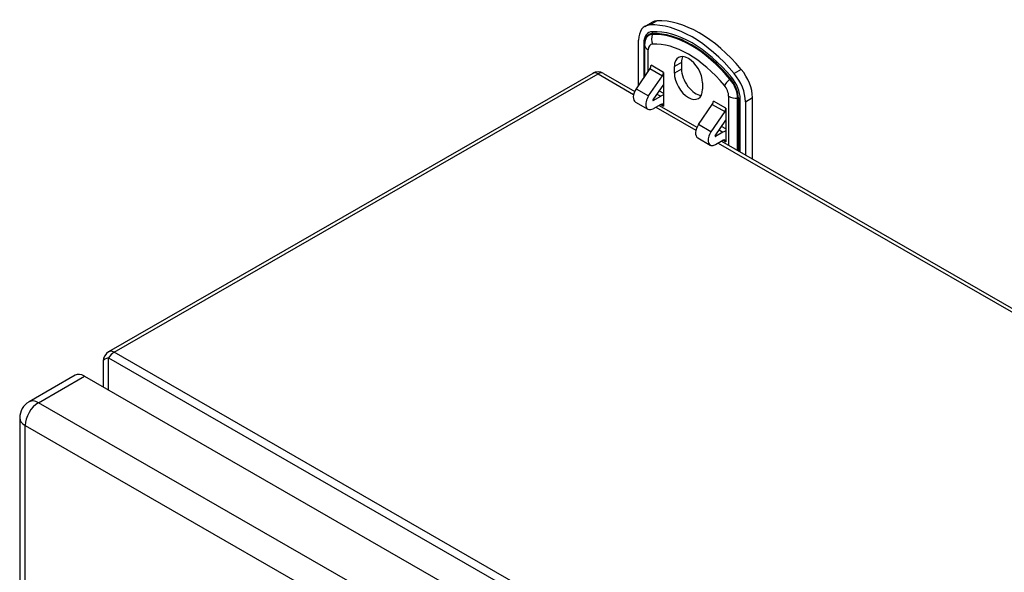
# Model space of a CAD drawing. Header units: inches. Extents: x 5.1 to 81, y 4.4 to 51.
# Tile 55 of 56: x 69.5 to 77.2, y 38.2 to 42.5. Entities that reach past the tile are written whole.
import ezdxf

# ---------------------------------------------------------------- set-up
doc = ezdxf.new("R2010")
doc.units = ezdxf.units.IN
doc.header["$MEASUREMENT"] = 0
doc.layers.add('Visible Edges(ANSI)', color=7, linetype='Continuous', lineweight=25)
doc.layers.add('Visible Tangent Edges(ANSI)', color=7, linetype='Continuous', lineweight=25)

msp = doc.modelspace()

# ---------------------------------------------------------------- linework, layer by layer
at = {"layer": 'Visible Edges(ANSI)'}
for p, q in [((74.378, 42.4525), (74.4337, 42.4846)), ((74.3289, 41.9924), (74.3289, 42.344)), ((74.3754, 42.3086), (74.3754, 42.3125)), ((74.3754, 42.3086), (74.3754, 42.0607)), ((74.4176, 42.1225), (74.3098, 41.9645)), ((74.4262, 42.1479), (74.4262, 42.1479)), ((74.4262, 42.1458), (74.4262, 42.1479)), ((74.6083, 42.0868), (74.6083, 42.1375)), ((74.664, 42.1695), (74.664, 42.1188)), ((73.9696, 42.0849), (70.1843, 39.9051)), ((74.0534, 42.0849), (74.2982, 41.944)), ((74.4073, 41.9084), (74.515, 42.0663)), ((74.5237, 42.0917), (74.5238, 42.0917)), ((74.5238, 42.0917), (74.5238, 41.8285)), ((74.5238, 41.9979), (74.4413, 41.877)), ((74.8289, 42.0104), (74.8289, 41.9597)), ((74.443, 41.8722), (74.5014, 41.9058)), ((74.4905, 41.9492), (74.5238, 41.93)), ((75.2197, 41.4133), (75.2197, 41.8951)), ((74.3043, 41.8598), (74.4017, 41.8037)), ((74.5014, 41.8415), (74.443, 41.8078)), ((74.4888, 41.8342), (74.7855, 41.6633)), ((74.5237, 41.8285), (74.5238, 41.8286)), ((74.5238, 41.8285), (74.5237, 41.8285)), ((74.7972, 41.6839), (74.9049, 41.8418)), ((74.9135, 41.8673), (74.9136, 41.8672)), ((74.9135, 41.8651), (74.9135, 41.8673)), ((75.164, 41.8631), (75.164, 41.4454)), ((75.0023, 41.7857), (74.8946, 41.6278)), ((75.011, 41.8111), (75.0111, 41.8111)), ((75.0111, 41.8111), (75.0111, 41.5479)), ((74.9286, 41.5963), (75.0111, 41.7173)), ((75.0111, 41.6494), (74.9778, 41.6686)), ((74.9887, 41.6252), (74.9303, 41.5915)), ((74.7916, 41.5792), (74.889, 41.5231)), ((74.9303, 41.5272), (74.9887, 41.5608)), ((74.9761, 41.5536), (79.9551, 38.6864)), ((75.011, 41.5737), (75.011, 41.5479)), ((75.0111, 41.5737), (75.011, 41.5737)), ((75.011, 41.5479), (75.0111, 41.5479)), ((75.0111, 41.5479), (75.011, 41.5479)), ((70.1423, 39.8324), (70.1423, 39.6295)), ((69.9223, 39.7214), (69.5617, 39.5137)), ((69.9952, 39.7143), (76.9163, 35.7286)), ((69.4886, 39.3872), (69.4886, 26.5452))]:
    msp.add_line(p, q, dxfattribs=at)
for centre, radius, start, end in [((74.0115, 42.0121), 0.084, 60.06401, 119.93599), ((70.2263, 39.8324), 0.084, 119.93599, 180), ((69.6346, 39.3872), 0.146, 119.93599, 180)]:
    msp.add_arc(centre, radius, start, end, dxfattribs=at)
for centre, major_axis, start_param, end_param in [((74.4959, 42.2478), (-0.1179, 0.2047), 5.99319, 7.070517), ((74.7465, 41.5649), (-0.4912, 0.8529), 5.006251, 5.99319), ((74.5516, 42.2799), (-0.1179, 0.2047), 5.99319, 6.283185), ((74.8021, 41.597), (-0.4912, 0.8529), 5.006251, 5.99319), ((74.7186, 42.074), (-0.0778, 0.1352), 3.928925, 7.070517), ((74.7743, 42.106), (-0.0778, 0.1352), 0.36422, 0.787332), ((74.404, 42.135), (-0.0157, -0.0273), 1.439743, 2.354261), ((74.5014, 42.0789), (0.0157, 0.0273), 4.581336, 5.495853), ((74.7186, 42.0233), (0.0778, -0.1352), 3.928925, 7.070517), ((74.7743, 42.0553), (0.0778, -0.1352), 3.928925, 5.918966), ((74.997, 41.9592), (0.1179, -0.2047), 0.787332, 1.864659), ((75.0527, 41.9913), (-0.1179, 0.2047), 3.928925, 5.006251), ((74.3455, 41.9315), (-0.0413, -0.0716), 4.581336, 6.283185), ((74.443, 41.8754), (-0.0413, -0.0716), 4.581336, 7.06665), ((74.5014, 41.8157), (0.055, 0.0955), 0.492766, 0.783464), ((74.443, 41.8754), (-0.00196, -0.00341), 4.581336, 7.06665), ((74.5014, 41.8157), (0.0157, 0.0273), 5.495853, 7.06665), ((74.8913, 41.8544), (-0.0157, -0.0273), 1.439743, 2.354261), ((74.9887, 41.7983), (0.0157, 0.0273), 4.581336, 5.495853), ((74.8328, 41.6509), (-0.0413, -0.0716), 4.581336, 6.283185), ((74.9303, 41.5948), (-0.0413, -0.0716), 4.581336, 7.06665), ((74.9303, 41.5948), (-0.00196, -0.00341), 4.581336, 7.06665), ((74.9887, 41.5351), (0.055, 0.0955), 0.492766, 0.783464), ((74.9887, 41.5351), (0.0157, 0.0273), 5.495853, 7.06665), ((69.9952, 39.5949), (-0.0729, 0.1265), 5.499721, 6.283185)]:
    msp.add_ellipse(centre, major_axis=major_axis, ratio=0.578093, start_param=start_param, end_param=end_param, dxfattribs=at)
at = {"layer": 'Visible Tangent Edges(ANSI)'}
for p, q in [((74.4168, 42.4634), (74.4725, 42.4955)), ((74.4349, 42.3895), (74.4367, 42.3958)), ((74.3697, 42.3205), (74.3697, 42.0522)), ((74.4042, 42.1029), (74.4042, 42.2685)), ((74.4176, 42.1225), (74.515, 42.0663)), ((74.5237, 42.0917), (74.4262, 42.1479)), ((74.664, 42.1695), (74.6083, 42.1375)), ((70.2263, 39.901), (74.0115, 42.0808)), ((74.0115, 42.0808), (74.2899, 41.9205)), ((74.664, 42.1188), (74.6083, 42.0868)), ((75.0431, 42.0392), (75.0481, 42.0437)), ((75.1318, 42.1158), (75.0761, 42.0838)), ((74.3098, 41.9645), (74.4073, 41.9084)), ((74.4724, 41.9226), (74.5014, 41.9058)), ((75.033, 41.9065), (75.033, 41.5208)), ((75.1026, 41.4808), (75.1026, 41.8898)), ((75.1026, 41.8898), (75.1094, 41.8898)), ((75.1094, 41.8898), (75.1094, 41.4769)), ((75.164, 41.8631), (75.2197, 41.8951)), ((74.4402, 41.8738), (74.443, 41.8722)), ((74.4643, 41.8201), (74.7773, 41.6398)), ((74.5013, 41.8414), (74.5237, 41.8285)), ((74.9049, 41.8418), (75.0023, 41.7857)), ((75.011, 41.8111), (74.9136, 41.8672)), ((75.1233, 41.4688), (75.1233, 41.8865)), ((74.8946, 41.6278), (74.7972, 41.6839)), ((74.9303, 41.5915), (74.9275, 41.5931)), ((74.9597, 41.6419), (74.9887, 41.6252)), ((74.9516, 41.5394), (79.9468, 38.6629)), ((74.9886, 41.5608), (75.011, 41.5479)), ((77.1785, 35.8975), (70.2263, 39.901)), ((70.1843, 39.6054), (70.1843, 39.8567)), ((70.1843, 39.8567), (77.1365, 35.8532)), ((69.6346, 39.5066), (69.9952, 39.7143)), ((76.5557, 35.521), (69.6346, 39.5066)), ((69.5313, 39.3278), (76.4525, 35.3421)), ((69.5313, 26.4857), (69.5313, 39.3278))]:
    msp.add_line(p, q, dxfattribs=at)
for centre, major_axis, ratio, start_param, end_param in [((74.4959, 42.2478), (-0.0891, 0.1547), 0.578093, 5.99319, 7.070517), ((74.4918, 42.2455), (-0.0822, 0.1427), 0.578093, 5.99319, 7.070517), ((74.4885, 42.2435), (-0.0798, 0.1385), 0.578093, 5.99319, 7.070517), ((74.5074, 42.3543), (-0.0045, 0.0983), 0.7819, 1.169014, 1.954412), ((74.739, 41.5606), (-0.4531, 0.7868), 0.578093, 5.006251, 5.99319), ((74.7465, 41.5649), (-0.4624, 0.803), 0.578093, 5.006251, 5.99319), ((74.4222, 42.4028), (-0.0009, 0.0197), 0.7819, 4.310606, 5.096005), ((74.7424, 41.5626), (-0.4555, 0.7909), 0.578093, 5.006251, 5.99319), ((74.3557, 42.3125), (0.0197, 0), 0.575862, 0, 0.785398), ((74.4738, 42.3086), (-0.0984, 0), 0.575862, 0, 0.785398), ((74.4681, 42.2318), (-0.045, 0.0782), 0.578093, 5.99319, 7.070517), ((74.7186, 41.5489), (-0.4183, 0.7265), 0.578093, 5.006251, 5.99319), ((74.0115, 42.0121), (-0.0419, 0.0728), 0.578093, 5.499721, 6.283185), ((74.0115, 42.0121), (0.0419, 0.0728), 0.578093, 0, 0.783464), ((75.0429, 42.0454), (0.0151, 0.0126), 0.236347, 4.860585, 5.645983), ((74.9929, 41.9569), (0.0822, -0.1427), 0.578093, 0.787332, 1.864659), ((74.997, 41.9592), (-0.0891, 0.1547), 0.578093, 3.928925, 5.006251), ((75.069, 42.0309), (0.0756, 0.0631), 0.236347, 1.718993, 2.504391), ((74.9692, 41.9432), (0.045, -0.0782), 0.578093, 0.787332, 1.864659), ((74.9896, 41.9549), (-0.0798, 0.1385), 0.578093, 3.928925, 5.006251), ((75.1026, 41.9465), (0.0984, 0), 0.575862, 3.926991, 4.712389), ((75.1094, 41.8785), (0.0197, 0), 0.575862, 0.785398, 1.570796), ((70.2263, 39.8324), (-0.0419, 0.0728), 0.578093, 5.499721, 6.283185), ((70.2263, 39.8324), (0.0419, 0.0728), 0.578093, 0.783464, 1.568863), ((70.2263, 39.8324), (-0.084, 0), 0.335051, 5.235988, 6.283185), ((69.6346, 39.3872), (-0.0729, -0.1265), 0.578093, 3.925057, 5.495853), ((69.6346, 39.3872), (-0.0729, 0.1265), 0.578093, 5.499721, 6.283185), ((69.6346, 39.3872), (-0.146, 0), 0.575862, 0, 0.785398)]:
    msp.add_ellipse(centre, major_axis=major_axis, ratio=ratio, start_param=start_param, end_param=end_param, dxfattribs=at)

doc.saveas('drawing.dxf')
